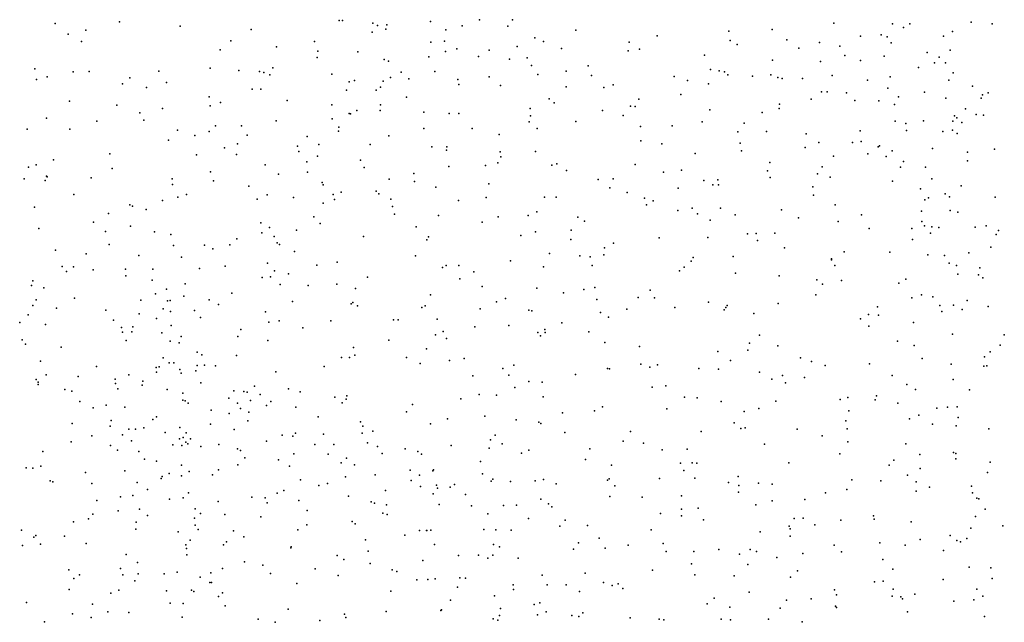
# Model space of a CAD drawing. Header units: metres. Extents: x -25 to 25, y -27.7 to 27.8.
# Tile 177 of 209: x 8 to 10.8, y -6.9 to -5.2. Entities that reach past the tile are written whole.
import ezdxf

# ---------------------------------------------------------------- set-up
doc = ezdxf.new("R2010")
doc.units = ezdxf.units.M

msp = doc.modelspace()

# ---------------------------------------------------------------- linework, layer by layer
for p in [(8.9043, -5.1977, 21.1853), (8.9142, -5.1972, 2.4071), (9.3074, -5.1953, -5.2318), (9.4016, -5.1962, 18.1178), (8.0896, -5.2065, -0.6898), (8.1774, -5.2251, 9.36), (8.274, -5.2016, -20.2102), (8.4481, -5.2135, 2.3725), (8.6522, -5.2233, -19.6312), (9.001, -5.2049, 2.7434), (9.0147, -5.2123, 21.4298), (9.0386, -5.2225, 20.8984), (9.0416, -5.2102, 18.5902), (9.1665, -5.2007, 21.4676), (9.2104, -5.2245, 19.3218), (9.2579, -5.213, 19.6507), (9.3881, -5.2141, 20.9922), (9.5834, -5.2258, 17.9614), (10.1467, -5.2236, -6.2784), (10.3239, -5.2049, -3.5655), (10.492, -5.2069, -3.4028), (10.5238, -5.218, 5.2893), (10.542, -5.2072, -11.5109), (10.718, -5.2024, 4.7974), (10.7784, -5.2069, 7.8513), (10.7786, -5.2073, -20.6614), (8.1267, -5.2365, 2.1848), (8.9995, -5.2315, -0.8272), (9.4662, -5.2471, 21.283), (9.8173, -5.2415, 15.8075), (10.0223, -5.2281, -12.6694), (10.1893, -5.2529, 17.7437), (10.4007, -5.2422, 8.3019), (10.4594, -5.2389, -10.5419), (10.477, -5.245, -11.1669), (10.6383, -5.2427, -6.9081), (10.6647, -5.2291, 18.0192), (8.1651, -5.2579, 9.5633), (8.5626, -5.282, 2.5172), (8.5938, -5.2564, 2.5631), (8.7246, -5.2733, 15.8368), (8.8338, -5.2578, 21.3182), (9.1677, -5.26, 18.2855), (9.2065, -5.2567, 19.8539), (9.2425, -5.2794, 20.137), (9.3348, -5.2824, 20.3298), (9.4151, -5.2723, 20.8258), (9.4904, -5.2575, 21.1059), (9.5428, -5.2776, 2.9094), (9.7369, -5.2597, 2.0941), (9.7662, -5.2797, 20.6116), (10.0266, -5.2552, 2.8165), (10.047, -5.2661, -6.0866), (10.2238, -5.2773, 4.9746), (10.283, -5.2605, 15.841), (10.3411, -5.2717, 20.7386), (10.4884, -5.262, 4.6559), (10.6577, -5.2832, 1.8352), (8.8416, -5.3037, 21.4669), (8.8435, -5.2857, 20.9288), (8.9578, -5.2875, 18.7895), (9.0338, -5.3095, 2.37), (9.1616, -5.3021, 20.6604), (9.2093, -5.2866, -0.6233), (9.3046, -5.3014, 15.8303), (9.393, -5.3086, -4.2418), (9.4444, -5.3048, 20.6533), (9.7338, -5.2847, -19.8956), (9.9526, -5.2974, -5.8799), (10.3555, -5.2977, 1.8218), (10.468, -5.3004, -11.9426), (10.5916, -5.2893, -13.0455), (10.6258, -5.3032, 15.6762), (8.0316, -5.3367, 10.8093), (8.5344, -5.3349, 2.7245), (8.7143, -5.3336, 2.6685), (9.0465, -5.3147, 15.8586), (9.4567, -5.3272, 21.5127), (9.619, -5.3279, 20.7609), (9.9697, -5.3386, 15.8063), (10.148, -5.3117, -3.6432), (10.2853, -5.3156, 4.5735), (10.4008, -5.3124, -10.8106), (10.5673, -5.3329, -6.7054), (10.6132, -5.3195, 5.5168), (10.6439, -5.3192, -10.3204), (8.0358, -5.3671, 2.3817), (8.0668, -5.3593, -20.1886), (8.1408, -5.3447, 15.5419), (8.187, -5.3441, 2.4632), (8.3042, -5.3623, -0.7661), (8.3868, -5.3432, 2.641), (8.6162, -5.341, 15.7145), (8.6759, -5.3442, -0.8826), (8.6887, -5.3472, 21.1411), (8.7057, -5.3532, 21.3305), (8.8832, -5.3518, 20.6632), (9.0516, -5.3613, 20.5193), (9.0828, -5.346, 19.5373), (9.1044, -5.3647, 20.2832), (9.1795, -5.3442, 21.6639), (9.2446, -5.3668, 18.1592), (9.3348, -5.3594, 2.9142), (9.4741, -5.3524, 2.2198), (9.5556, -5.3431, -5.375), (9.6288, -5.3551, 21.1088), (9.8659, -5.3587, 2.0856), (9.9948, -5.3419, 20.701), (10.0099, -5.3455, 1.9914), (10.0199, -5.3535, 4.6884), (10.0906, -5.3575, 4.9135), (10.1431, -5.3534, -20.2312), (10.1637, -5.3617, 1.9203), (10.1753, -5.3643, -12.7514), (10.2336, -5.3645, -12.494), (10.3191, -5.3557, 7.9169), (10.4854, -5.3597, 20.8046), (10.6667, -5.3477, 2.4364), (8.2826, -5.3792, -19.9388), (8.352, -5.3904, 1.9263), (8.4086, -5.3757, -19.6897), (8.6547, -5.3946, -19.4864), (8.6797, -5.3947, 2.7801), (8.9329, -5.3742, 19.0171), (8.9489, -5.3699, -19.4564), (9.0229, -5.3891, 19.8734), (9.031, -5.3714, -4.3187), (9.2483, -5.3814, 0.8234), (9.3677, -5.3839, -0.3727), (9.556, -5.3883, -4.1105), (9.6637, -5.3896, 21.2581), (9.6905, -5.382, 20.929), (9.9038, -5.37, -19.9854), (9.9639, -5.3795, 17.7265), (10.4208, -5.3691, -20.5561), (10.4788, -5.3918, 2.5787), (10.6535, -5.3686, 17.9387), (10.7216, -5.3866, 4.8948), (8.5311, -5.4165, 15.5663), (8.9256, -5.3975, 1.1738), (9.0103, -5.3977, 19.3141), (9.0975, -5.418, 1.0092), (9.5074, -5.4227, 15.6708), (9.7647, -5.4239, -5.5383), (9.8846, -5.4097, 2.9446), (10.259, -5.4239, -3.4216), (10.2887, -5.4029, -6.2584), (10.3045, -5.4028, 15.7781), (10.3604, -5.4056, 8.1287), (10.5099, -5.4166, -3.1539), (10.5838, -5.4034, -11.3645), (10.6454, -5.4203, 20.8972), (10.7469, -5.4208, 7.7746), (10.7507, -5.411, -20.7745), (10.7672, -5.4052, 8.5104), (8.1309, -5.4292, 9.5817), (8.2664, -5.4405, 15.4332), (8.3972, -5.4499, 2.8632), (8.5343, -5.4422, 1.5633), (8.564, -5.4332, 2.8752), (8.7549, -5.4275, 20.6243), (8.8837, -5.4397, 20.4289), (9.0228, -5.4396, -5.1721), (9.453, -5.4507, 21.6696), (9.5218, -5.4341, -0.0014), (9.7409, -5.4437, 2.2017), (9.7543, -5.4442, 15.6797), (10.167, -5.4507, 4.5043), (10.1677, -5.4378, 5.1347), (10.3841, -5.4277, -12.7437), (10.4528, -5.4285, 1.9032), (10.4978, -5.4392, -12.1267), (10.7021, -5.451, -2.8374), (8.065, -5.4779, 2.6159), (8.3328, -5.4625, -5.1574), (8.8844, -5.4802, 2.6287), (8.9332, -5.4642, 20.0133), (8.9369, -5.4656, 19.5457), (8.9553, -5.4556, 20.1957), (9.0225, -5.4562, 2.4826), (9.1478, -5.4604, 2.9152), (9.22, -5.4644, -19.7729), (9.2477, -5.465, 15.6994), (9.4538, -5.4718, -19.9015), (9.6597, -5.4556, 21.489), (9.7198, -5.4704, 17.8142), (9.9682, -5.454, 20.8068), (10.1186, -5.4616, 15.7578), (10.6704, -5.4717, 8.6245), (10.677, -5.4774, 5.4934), (10.7322, -5.4677, -6.7302), (10.7537, -5.4694, -12.9497), (8.1314, -5.5093, -5.0776), (8.2088, -5.4867, -4.3225), (8.3441, -5.4839, 2.1693), (8.5501, -5.5001, 21.1727), (8.6243, -5.5, 21.45), (8.7234, -5.486, 21.5725), (8.9035, -5.5037, 19.3802), (9.1472, -5.5082, 21.8132), (9.286, -5.5073, 18.0614), (9.4501, -5.4887, 0.508), (9.4722, -5.5075, 17.9393), (9.5836, -5.4881, 3.0309), (9.7693, -5.5018, 21.3111), (9.8601, -5.4999, 21.0241), (9.9465, -5.4885, -3.6884), (10.0668, -5.4923, 17.6904), (10.4996, -5.4871, -11.0112), (10.5302, -5.4933, -10.7215), (10.5814, -5.4855, -11.8794), (10.6651, -5.4865, -10.532), (10.6916, -5.4904, -12.7281), (8.0093, -5.51, 9.9126), (8.4405, -5.5122, 15.3842), (8.4903, -5.5281, -0.8204), (8.5317, -5.5163, 21.0107), (8.6404, -5.5266, -4.2635), (8.8123, -5.5308, 15.5834), (8.9023, -5.5154, 18.4206), (9.0474, -5.5284, 18.2285), (9.3633, -5.5248, 2.3403), (10.0488, -5.5173, 2.0939), (10.1307, -5.5159, 20.8089), (10.2448, -5.523, -20.5002), (10.3996, -5.5146, 7.8171), (10.5324, -5.513, 20.8398), (10.6371, -5.5164, 15.5612), (10.6648, -5.5128, 1.9946), (10.6779, -5.522, 17.9393), (8.4147, -5.5408, 1.7305), (8.5752, -5.5634, 20.6182), (8.6125, -5.5521, 15.4326), (8.785, -5.5584, 2.8056), (8.846, -5.5536, 19.7608), (8.9932, -5.5538, 21.7923), (9.1708, -5.5604, -20.0077), (9.2139, -5.5605, 2.4191), (9.7703, -5.5428, 4.5691), (9.8307, -5.5513, 4.8519), (10.0556, -5.5495, -20.2841), (10.2413, -5.5621, 2.8608), (10.281, -5.5476, 5.3981), (10.3779, -5.5479, 8.0168), (10.4025, -5.545, 4.6203), (10.451, -5.5606, 15.6246), (10.4548, -5.5579, 8.4712), (10.6074, -5.565, -20.8001), (8.2469, -5.5802, 2.8635), (8.495, -5.5829, 20.8748), (8.6102, -5.5819, -5.1755), (8.7891, -5.574, 18.9385), (8.842, -5.5869, 21.7308), (9.2128, -5.5695, 15.573), (9.3661, -5.5748, 21.8137), (9.3687, -5.5894, -20.0924), (9.468, -5.5735, -5.2964), (9.9261, -5.5799, 15.6253), (10.0586, -5.5722, -3.454), (10.3225, -5.5873, -3.0845), (10.4215, -5.58, 8.2874), (10.4742, -5.5884, 2.0452), (10.4915, -5.5718, -2.8905), (10.7072, -5.576, 4.9542), (10.7853, -5.5669, 5.2925), (8.0133, -5.6192, 17.0207), (8.0355, -5.6125, 17.1794), (8.0849, -5.5974, 9.6151), (8.2531, -5.6222, 15.2486), (8.6917, -5.6116, -19.5541), (8.812, -5.6037, 19.9391), (8.9661, -5.5983, 15.5374), (8.9765, -5.6195, 2.6357), (9.2193, -5.6166, 0.8448), (9.3245, -5.6136, 3.0501), (9.3598, -5.6061, -0.5224), (9.5151, -5.6126, 2.3561), (9.5295, -5.6091, 15.4678), (9.7542, -5.6107, 15.5357), (10.1407, -5.6055, 5.3002), (10.2905, -5.6181, 4.5419), (10.5152, -5.6191, 2.7025), (10.5237, -5.602, 17.8236), (10.5869, -5.6189, 4.8077), (10.7074, -5.6005, 7.7662), (8.0644, -5.6445, 9.8009), (8.0668, -5.6461, 15.275), (8.1933, -5.6489, -19.6794), (8.5349, -5.6318, 3.0716), (8.73, -5.6385, -0.8506), (8.8135, -5.633, 19.5423), (9.1187, -5.637, 2.5326), (9.5568, -5.6287, 17.8887), (9.835, -5.6333, 17.7648), (9.8872, -5.627, 2.2508), (10.1338, -5.6294, -5.7443), (10.1416, -5.6486, 4.4837), (10.2773, -5.6377, 17.7202), (10.3131, -5.6472, 20.8539), (8.0009, -5.6525, 17.3921), (8.0611, -5.657, 2.6695), (8.425, -5.6522, 2.384), (8.426, -5.6687, 15.2161), (8.5441, -5.6579, -19.7204), (8.645, -5.6734, 20.2154), (8.8558, -5.6625, -4.1437), (8.859, -5.6695, 15.338), (9.0476, -5.6528, -0.8167), (9.1207, -5.6601, 15.4279), (9.1823, -5.6758, -5.2397), (9.3341, -5.6663, 15.3203), (9.6475, -5.6544, -3.8319), (9.6813, -5.6782, 2.346), (9.6905, -5.6524, 21.6614), (9.9513, -5.6567, 5.15), (9.9769, -5.6692, 4.4428), (9.9909, -5.655, 21.0564), (9.9927, -5.6697, 17.7149), (10.2636, -5.6755, 2.1559), (10.4924, -5.6593, 7.8223), (10.6048, -5.6525, 15.4585), (10.689, -5.6721, 17.9906), (8.1431, -5.6971, 17.2539), (8.4416, -5.7053, 21.1669), (8.4663, -5.6971, 20.5405), (8.6982, -5.6983, 15.2085), (8.7732, -5.7056, 19.368), (8.8876, -5.6974, 18.3681), (8.91, -5.6903, -20.2242), (9.0104, -5.6873, 15.3125), (9.0182, -5.6954, 21.8542), (9.3261, -5.7062, 15.1276), (9.4933, -5.7049, -0.2746), (9.5274, -5.7046, 4.6558), (9.7313, -5.6916, -5.3813), (9.8773, -5.6789, -20.238), (10.2658, -5.699, 5.4563), (10.5724, -5.6805, -10.9058), (10.5956, -5.7067, -11.2388), (10.6438, -5.6953, 8.7444), (10.6558, -5.704, -11.7534), (10.7873, -5.7052, -2.5911), (8.0299, -5.7333, -0.663), (8.3042, -5.7272, -4.1585), (8.3119, -5.7307, -5.0621), (8.3972, -5.7142, 3.076), (8.6691, -5.7102, -20.096), (8.8583, -5.7221, 15.1772), (8.8907, -5.712, 2.7703), (9.0531, -5.7108, 18.185), (9.0579, -5.732, 4.4975), (9.2473, -5.7143, -4.0228), (9.7808, -5.7081, -3.6204), (9.7867, -5.7271, 15.4035), (9.8055, -5.7158, 5.0402), (10.3275, -5.7273, -5.9953), (10.5846, -5.7125, 20.9484), (8.2426, -5.7518, 2.9084), (8.3508, -5.7399, 2.0986), (8.8322, -5.7616, 4.4504), (9.0635, -5.7532, 2.9826), (9.1899, -5.7574, -20.3565), (9.3606, -5.7613, 17.9902), (9.4468, -5.7577, 4.5003), (9.4717, -5.747, -20.2962), (9.5898, -5.7625, 0.205), (9.8762, -5.7435, 21.5336), (9.9171, -5.736, -5.4701), (9.9323, -5.7526, 3.1054), (9.9986, -5.7361, 15.5109), (10.041, -5.756, -20.4251), (10.1742, -5.7414, -3.0083), (10.4029, -5.7559, 15.4735), (10.5759, -5.745, 8.4749), (10.6577, -5.7431, 5.4233), (10.6801, -5.7481, 7.8209), (8.1995, -5.7771, 16.9193), (8.306, -5.7878, -0.7852), (8.6798, -5.7787, 4.3857), (8.8498, -5.7809, 1.2767), (9.1255, -5.7899, 2.6135), (9.3145, -5.777, 2.4999), (9.6088, -5.774, -0.083), (9.9695, -5.7712, 2.2969), (10.2222, -5.7644, 20.9741), (10.3365, -5.7752, -20.7482), (10.5767, -5.7745, -6.3581), (10.5843, -5.7876, 17.9413), (10.6054, -5.7898, 2.2658), (10.7296, -5.7908, 5.1602), (10.7609, -5.7868, 21.0824), (8.0432, -5.795, 9.8433), (8.234, -5.8036, 17.3644), (8.3744, -5.8046, 21.0402), (8.4213, -5.8124, -20.1455), (8.6825, -5.8071, 1.4062), (8.7045, -5.792, 2.9995), (8.7177, -5.8182, 19.7423), (8.7819, -5.7992, 18.5216), (8.9748, -5.8182, -20.422), (9.1607, -5.8183, 4.6129), (9.4259, -5.8147, -0.4711), (9.4683, -5.8047, -5.2753), (9.57, -5.8, 21.843), (10.076, -5.8097, 4.4532), (10.1015, -5.8088, -5.5909), (10.1548, -5.8078, 17.7622), (10.4254, -5.7948, 4.6526), (10.548, -5.7948, 7.9446), (10.6011, -5.8081, -20.9684), (10.6255, -5.7919, -11.4951), (10.7894, -5.8123, -10.7181), (10.7967, -5.8007, 2.7252), (8.2446, -5.8411, 15.1684), (8.4289, -5.8434, 21.2783), (8.5183, -5.843, 3.1722), (8.5911, -5.8419, -0.8331), (8.6104, -5.8248, -5.1287), (8.7269, -5.8362, 18.8051), (8.7334, -5.841, 19.2298), (9.1562, -5.8274, 14.9135), (9.5697, -5.8265, 2.423), (9.6916, -5.8369, 4.9845), (9.8226, -5.8221, 4.4359), (9.9622, -5.8203, 5.2007), (10.1048, -5.8295, 15.4161), (10.5497, -5.8264, 15.323), (8.0902, -5.8571, 15.1909), (8.1784, -5.8671, -4.022), (8.3298, -5.8721, 20.802), (8.5417, -5.8533, 20.114), (8.7761, -5.8612, 21.7529), (9.1239, -5.8734, 18.1218), (9.5082, -5.8669, 0.3736), (9.5955, -5.8734, 17.9039), (9.625, -5.876, -3.5181), (9.6644, -5.8704, -20.3593), (9.666, -5.8501, 15.0672), (10.0353, -5.8756, 21.4246), (10.1826, -5.8508, 5.4194), (10.3538, -5.8618, 2.9238), (10.4846, -5.8629, 5.4974), (10.5932, -5.8706, -2.6669), (10.6418, -5.8726, 4.9378), (10.7117, -5.865, 8.5248), (10.7744, -5.8486, 7.9896), (8.1101, -5.9035, 2.5875), (8.1423, -5.9048, 16.6348), (8.452, -5.8773, 2.3659), (8.577, -5.9033, -3.9175), (8.6989, -5.8948, 2.742), (8.8403, -5.9, 4.6198), (8.8984, -5.8912, 4.2491), (9.2114, -5.9006, -3.8146), (9.248, -5.9015, 3.1066), (9.3966, -5.8873, -20.4451), (9.6301, -5.9015, 4.4361), (9.9146, -5.8887, -3.0733), (9.9205, -5.8781, 17.8308), (10.3169, -5.882, 5.4904), (10.3174, -5.8852, -2.8121), (10.327, -5.9012, -5.8663), (10.6545, -5.8945, -10.9307), (10.6756, -5.9008, 8.1581), (8.1224, -5.9184, 17.6691), (8.1989, -5.9137, -20.2847), (8.2916, -5.9118, 16.8433), (8.2922, -5.9306, 17.4816), (8.3694, -5.9117, 17.0859), (8.5036, -5.9093, 4.475), (8.7185, -5.9166, 19.4522), (8.7587, -5.9247, 4.1216), (9.2012, -5.9067, 0.8566), (9.2913, -5.9193, 18.0467), (9.4912, -5.905, 4.8498), (9.8809, -5.9164, 21.6853), (9.8941, -5.9061, 15.2031), (10.0414, -5.9235, 15.2656), (10.1668, -5.9303, 3.0522), (10.6798, -5.9255, 5.1031), (10.7391, -5.9282, 2.4095), (10.743, -5.9081, 15.1415), (8.0219, -5.9584, 10.0507), (8.0254, -5.9448, 9.6679), (8.3677, -5.9428, 15.1128), (8.4624, -5.954, 1.7744), (8.6835, -5.9352, 4.613), (8.7074, -5.9332, 18.9358), (8.7353, -5.9554, 2.9979), (8.8153, -5.958, 18.4363), (8.8976, -5.955, -5.2198), (8.9862, -5.9348, 18.2369), (9.2503, -5.9389, 21.9279), (9.3151, -5.9612, 14.7398), (10.2753, -5.9418, 15.2708), (10.2916, -5.9543, 2.3274), (10.3463, -5.9439, 21.1698), (10.5103, -5.9517, 4.7676), (10.531, -5.9405, 21.1622), (10.7511, -5.9361, 21.2881), (8.0571, -5.9653, -0.6683), (8.3779, -5.9822, 21.2086), (8.4091, -5.9693, 2.1787), (8.4591, -5.9889, 4.282), (8.5964, -5.9801, 3.1448), (8.951, -5.9667, -0.8474), (9.1665, -5.9853, 4.7417), (9.4717, -5.966, 14.7737), (9.548, -5.9796, -3.3455), (9.6066, -5.9697, -5.2774), (9.6385, -5.9641, 14.8708), (9.7967, -5.9717, 2.4031), (10.2726, -5.9854, 17.8933), (10.5754, -5.9849, 15.1647), (8.0257, -6.0161, 10.5608), (8.0353, -5.9996, 9.8954), (8.1454, -5.9945, -3.8437), (8.3356, -6.0008, 2.9), (8.4119, -6.0021, 17.3132), (8.4198, -6.0019, 3.1088), (8.5314, -5.9994, 4.0748), (8.5586, -6.0135, 2.5549), (8.7707, -6.0041, 14.9518), (8.9394, -6.0111, 2.8266), (8.9434, -6.0076, -3.6558), (8.9572, -6.017, 2.9934), (9.1515, -6.0173, -3.574), (9.3564, -6.0053, 0.6014), (9.3821, -5.9959, 2.5611), (9.6438, -5.999, -0.201), (9.7624, -5.9929, 17.8912), (9.8097, -5.994, -5.3279), (9.9644, -6.0062, 2.3824), (10.0177, -6.0157, 21.6081), (10.1643, -6.0104, 21.4592), (10.5479, -5.9936, 2.3772), (10.6078, -5.9907, 18.1524), (10.6279, -6.0155, -11.1148), (10.6669, -6.0147, 5.3078), (10.7063, -6.002, 18.2999), (8.0123, -6.0429, 10.2964), (8.0936, -6.0238, 17.7882), (8.2345, -6.0294, 15.1455), (8.3311, -6.0398, 21.0724), (8.3997, -6.0258, -3.7352), (8.4206, -6.0334, 20.1474), (8.4892, -6.0304, 21.4152), (8.6935, -6.0343, 19.0704), (9.1417, -6.0212, 14.7106), (9.3089, -6.0251, -0.7197), (9.4485, -6.0295, 21.9355), (9.4572, -6.0311, 17.9886), (9.6545, -6.0358, 2.4547), (9.73, -6.0264, -3.0879), (9.8676, -6.0215, 5.1081), (10.0097, -6.0285, -5.455), (10.014, -6.0213, 15.1178), (10.0948, -6.0385, 17.9084), (10.4236, -6.0418, -6.0997), (10.4491, -6.0202, 21.3426), (10.4524, -6.0437, 5.5227), (10.6334, -6.033, 21.4739), (10.6923, -6.0276, -21.1301), (10.7672, -6.0191, 2.8645), (7.9878, -6.0651, -20.5763), (8.0617, -6.0705, 2.4185), (8.257, -6.0581, 17.6713), (8.3799, -6.0528, 16.8402), (8.4225, -6.0737, -0.825), (8.5064, -6.0505, -5.0402), (8.7026, -6.0633, 18.7639), (8.7322, -6.0601, -20.6442), (8.8808, -6.0596, 4.1147), (9.0603, -6.0566, 21.9006), (9.0739, -6.0575, 18.1595), (9.186, -6.0556, 4.2899), (9.3918, -6.0737, 3.1577), (9.543, -6.0656, -20.5119), (9.677, -6.0495, 4.4335), (10.4009, -6.0543, -20.9803), (10.5521, -6.0644, 2.8905), (8.2799, -6.0795, 20.5283), (8.2831, -6.0925, 20.8208), (8.3096, -6.0911, 16.6676), (8.312, -6.0769, 20.3452), (8.3955, -6.0941, 4.4519), (8.6228, -6.0849, -3.409), (8.8004, -6.0804, -3.284), (9.181, -6.0999, 0.9822), (9.2027, -6.0902, 18.0813), (9.2938, -6.0776, 4.7875), (9.4744, -6.0934, 14.6853), (9.4945, -6.0846, -0.4817), (9.4957, -6.0932, -3.1121), (9.6211, -6.0917, 14.7618), (10.1106, -6.1009, -20.725), (10.4246, -6.0754, 4.6533), (10.6647, -6.0983, 21.6334), (10.8131, -6.1003, -11.7113), (7.9945, -6.1143, 10.0883), (8.0045, -6.1265, 10.7055), (8.2932, -6.1162, -3.57), (8.4195, -6.1181, 2.9918), (8.4456, -6.123, 4.1117), (8.4507, -6.1047, -20.7938), (8.6134, -6.105, 21.5831), (8.7002, -6.1163, 2.785), (9.0468, -6.1156, 4.182), (9.2121, -6.1103, -3.1497), (9.4823, -6.1034, 0.4509), (9.667, -6.1226, 21.8961), (10.0823, -6.1237, 15.0042), (10.507, -6.1184, 18.173), (10.5549, -6.1304, 4.8379), (10.8014, -6.1298, 21.779), (8.1068, -6.1356, -21.2294), (8.4974, -6.1496, 3.705), (8.5103, -6.1578, 17.0372), (8.946, -6.1361, -20.7188), (8.9499, -6.1583, 14.7364), (9.1547, -6.1403, -0.836), (9.7659, -6.1335, -20.4645), (9.9909, -6.1484, 17.9386), (10.0769, -6.1443, 5.2956), (10.1631, -6.1317, -2.9066), (10.7728, -6.1491, -2.6292), (8.0474, -6.1761, 10.5323), (8.3994, -6.1658, 4.2658), (8.4165, -6.1809, 4.6034), (8.4303, -6.1801, 17.5701), (8.5182, -6.1874, 17.3711), (8.6103, -6.1598, 4.6848), (8.9115, -6.165, 4.7167), (8.9338, -6.1649, 18.2548), (9.0981, -6.1652, 2.7732), (9.1371, -6.1821, 4.7618), (9.2209, -6.1741, 14.5636), (9.2634, -6.1685, 21.9517), (9.4054, -6.1868, -20.6483), (9.7698, -6.1839, 5.0165), (9.8177, -6.1866, 21.8641), (10.027, -6.1738, 21.7349), (10.2286, -6.1661, 2.3827), (10.2599, -6.1762, 14.997), (10.426, -6.1837, 21.6707), (10.5774, -6.1685, 2.4063), (10.6606, -6.1848, 5.0995), (10.7567, -6.1637, 14.9737), (8.0638, -6.2145, 15.1439), (8.2086, -6.1913, 16.4836), (8.3014, -6.2147, 20.9629), (8.3798, -6.1937, 20.1236), (8.38, -6.2075, 15.0723), (8.3883, -6.1917, 2.1299), (8.4472, -6.1996, -3.0159), (8.4514, -6.2097, 3.969), (8.4937, -6.2034, 16.8335), (8.4971, -6.1886, -20.9893), (8.5496, -6.189, 14.9978), (8.7228, -6.2064, -20.813), (8.8612, -6.1912, 3.9786), (9.3739, -6.1968, 4.291), (9.5822, -6.2142, 4.9368), (9.6747, -6.197, 2.5135), (9.6806, -6.1976, -0.2674), (9.7964, -6.193, -0.0172), (9.9365, -6.1963, 14.8473), (9.9931, -6.1989, 2.4182), (10.1103, -6.2074, -15.5973), (10.2994, -6.1877, -15.4392), (10.7546, -6.1898, 2.466), (10.7632, -6.189, -6.5949), (8.0346, -6.2287, -14.4706), (8.0409, -6.2363, 16.3318), (8.0409, -6.2431, 18.0223), (8.1558, -6.2196, -3.1368), (8.2622, -6.2273, 17.83), (8.263, -6.2394, 2.5763), (8.3412, -6.2335, 21.1126), (8.508, -6.2381, 2.5233), (9.2885, -6.2176, 0.8114), (9.3918, -6.2161, -5.2948), (9.4487, -6.2338, 17.999), (9.4869, -6.2361, 14.5743), (10.1462, -6.2274, -15.294), (10.1771, -6.2168, -5.666), (10.185, -6.2381, 5.4371), (10.2399, -6.2222, 21.7001), (10.4914, -6.2167, -15.583), (10.5332, -6.2429, 21.8446), (10.6665, -6.2282, 18.4258), (8.117, -6.2568, -21.4393), (8.1376, -6.2622, -14.6854), (8.2691, -6.2555, 20.813), (8.3389, -6.2444, 16.5506), (8.4112, -6.2571, 21.2609), (8.4564, -6.2672, 1.7608), (8.602, -6.2605, 18.7042), (8.6306, -6.2628, 3.3943), (8.6405, -6.2645, 3.556), (8.6613, -6.2476, 1.4948), (8.6779, -6.2712, 19.6278), (8.7588, -6.2556, 3.7875), (8.7927, -6.2635, 14.8268), (9.3059, -6.2717, 14.4543), (9.4084, -6.2511, 0.6025), (9.8025, -6.2503, -15.7213), (9.8422, -6.247, -15.4165), (10.5587, -6.2572, 18.2912), (10.7132, -6.2584, 2.9248), (8.1602, -6.2911, 2.4036), (8.4563, -6.2874, 3.8329), (8.4625, -6.2893, 19.9854), (8.4712, -6.2966, 3.2457), (8.5878, -6.2823, 18.8623), (8.6132, -6.2962, 18.4727), (8.65, -6.2884, 19.1804), (8.7089, -6.2911, 16.9782), (8.8918, -6.2786, 2.9874), (8.9133, -6.2949, 3.0058), (8.9248, -6.2848, 18.1516), (8.9263, -6.2755, -5.1941), (9.1153, -6.3003, 18.0491), (9.2536, -6.2834, -15.5536), (9.356, -6.2737, 2.6955), (9.4897, -6.2782, 3.1656), (9.8952, -6.279, 17.9726), (9.9315, -6.2814, 5.1434), (10.0002, -6.2917, -20.6784), (10.1573, -6.2908, 4.5037), (10.3424, -6.2855, -15.7847), (10.364, -6.2802, 4.5992), (10.443, -6.2865, -21.0691), (10.4467, -6.2752, 5.5736), (10.5077, -6.2962, -6.3518), (8.1983, -6.31, -15.066), (8.2358, -6.3018, 20.5743), (8.2897, -6.308, 20.3135), (8.5374, -6.3164, -21.2568), (8.5886, -6.3262, -5.0393), (8.6216, -6.3117, 17.436), (8.6455, -6.3223, 2.7698), (8.6961, -6.3026, 17.2127), (8.7802, -6.3079, 4.744), (9.0973, -6.3214, -2.9579), (9.545, -6.3243, -15.3822), (9.6372, -6.3187, -20.6052), (9.6606, -6.3066, 14.6027), (9.8449, -6.3122, -5.4076), (10.0669, -6.3206, 21.8226), (10.1092, -6.3112, 2.4324), (10.3669, -6.3179, 14.8744), (10.6196, -6.3103, 21.9925), (10.6499, -6.3082, 5.4009), (10.6774, -6.3072, -11.2018), (8.1384, -6.3549, 18.0786), (8.2507, -6.346, -14.4408), (8.3694, -6.3434, 2.6971), (8.38, -6.3359, 4.4801), (8.5351, -6.3562, 17.6806), (8.6424, -6.3467, 16.7075), (8.8444, -6.336, -20.9634), (8.9658, -6.3499, 4.7675), (9.1662, -6.3556, 4.0756), (9.2158, -6.3411, 4.8149), (9.3223, -6.3333, -15.7662), (9.4128, -6.3437, 4.8769), (9.4772, -6.3509, 14.4455), (9.4832, -6.3548, 21.9772), (10.0382, -6.3529, 18.0064), (10.3583, -6.3472, 2.9585), (10.5409, -6.3415, 14.8586), (10.5678, -6.3306, 4.8277), (10.6067, -6.3567, -6.5319), (10.6809, -6.3376, 2.4703), (8.2472, -6.3625, 16.4148), (8.3008, -6.3713, 17.9738), (8.3197, -6.3714, -15.2305), (8.3444, -6.3671, -14.7172), (8.4056, -6.3806, -15.0094), (8.4475, -6.3661, 3.5862), (8.4652, -6.3811, 2.997), (8.6028, -6.3719, 18.3031), (8.7789, -6.3822, 3.3422), (8.9705, -6.3821, 3.8807), (8.9723, -6.3628, -15.4561), (9.0008, -6.3769, 21.8491), (9.5517, -6.3808, 4.9456), (9.7409, -6.3774, -15.2569), (9.9429, -6.3775, 2.5027), (10.0572, -6.3689, 5.2763), (10.0691, -6.3675, 14.7372), (10.2187, -6.3711, 18.0681), (10.3626, -6.3699, 2.4264), (10.6752, -6.3618, -11.4431), (10.7684, -6.3699, 14.79), (8.1358, -6.4075, 18.3211), (8.1944, -6.3903, -13.8142), (8.2828, -6.3869, -0.6419), (8.309, -6.4043, 18.3), (8.4464, -6.3991, 17.8819), (8.457, -6.3947, -15.4806), (8.4649, -6.4087, 1.5952), (8.4705, -6.4127, 4.6794), (8.4779, -6.3991, -0.7849), (8.6957, -6.4058, 18.0987), (8.7414, -6.3879, -15.3621), (8.772, -6.3908, 21.6809), (8.8595, -6.3856, 16.7631), (8.9862, -6.4105, 3.0806), (9.339, -6.402, 14.2663), (9.3525, -6.388, -15.3236), (9.3721, -6.4133, 2.7818), (9.7196, -6.4051, 21.9417), (9.7776, -6.4115, 4.461), (10.2909, -6.3904, -6.0468), (10.3639, -6.4069, 21.947), (10.5307, -6.4128, -2.8574), (8.054, -6.4352, 2.2383), (8.2479, -6.4183, 18.5388), (8.2684, -6.4317, -14.0284), (8.3299, -6.4352, 20.1734), (8.4273, -6.4156, 18.8148), (8.4532, -6.4177, 4.0469), (8.5071, -6.4204, 18.0496), (8.5591, -6.4147, 14.9498), (8.6127, -6.4278, -15.0745), (8.6217, -6.4319, 17.8858), (8.8343, -6.415, 3.6309), (8.8893, -6.4147, 14.6313), (9.0142, -6.4209, 16.8741), (9.028, -6.4409, 17.1124), (9.094, -6.4271, 14.3638), (9.1302, -6.4349, 17.9408), (9.2256, -6.4178, -20.9072), (9.3354, -6.4255, 4.171), (9.4279, -6.4398, -2.9781), (9.4486, -6.4315, -5.3941), (9.6241, -6.4278, 17.9441), (9.8312, -6.4305, 0.3291), (9.9027, -6.4281, -15.8565), (10.125, -6.4136, -20.8266), (10.6676, -6.4383, 22.1646), (10.6736, -6.4404, 5.0712), (8.3463, -6.4573, -21.5966), (8.3804, -6.4632, 21.1232), (8.6341, -6.4536, 19.7115), (8.7308, -6.4587, 17.6707), (8.7749, -6.4421, 14.7503), (8.8726, -6.4424, -2.8706), (8.9102, -6.468, -15.1262), (8.9259, -6.4539, 17.3342), (9.1412, -6.4423, 2.9628), (9.3103, -6.4638, 4.8926), (9.6115, -6.458, -0.5321), (9.884, -6.4684, 5.1325), (9.917, -6.4676, -3.026), (9.9304, -6.4683, 14.5613), (10.1952, -6.468, 5.5436), (10.3408, -6.4422, 14.7308), (10.4963, -6.4597, -15.6513), (10.5706, -6.4435, 14.7437), (10.6739, -6.4558, 18.4421), (10.7729, -6.4661, 2.5652), (8.006, -6.4818, -0.3893), (8.0257, -6.4834, 7.8342), (8.0484, -6.4775, 15.0635), (8.1765, -6.4952, 2.3629), (8.2896, -6.4908, 20.3435), (8.4518, -6.4745, 4.251), (8.474, -6.4925, -14.3965), (8.5583, -6.4875, -15.8342), (8.6142, -6.4729, 16.477), (8.7616, -6.4775, -0.8571), (8.9489, -6.4737, 17.9135), (9.1083, -6.489, 3.8904), (9.1729, -6.4902, -0.8443), (9.1756, -6.488, 16.9674), (9.686, -6.4742, 2.679), (9.8936, -6.49, 17.9496), (10.4824, -6.4742, 4.669), (10.5717, -6.4838, 4.7965), (10.7646, -6.4955, 18.5997), (8.0748, -6.5193, 16.2895), (8.0833, -6.5222, 18.7776), (8.3252, -6.5237, 1.7116), (8.394, -6.5129, 18.9986), (8.3971, -6.5069, 16.3698), (8.4164, -6.4986, 2.754), (8.4525, -6.5053, 3.4828), (8.541, -6.5021, 19.8675), (8.7931, -6.5165, 16.4644), (8.9226, -6.5077, 3.4687), (9.0077, -6.5022, 3.736), (9.111, -6.5188, -5.3392), (9.1348, -6.5027, 21.8971), (9.3162, -6.4992, 21.9646), (9.3409, -6.5199, 17.8858), (9.3457, -6.5143, 2.8963), (9.3964, -6.5213, 0.9581), (9.4667, -6.5197, -0.7412), (9.4904, -6.515, 3.1398), (9.6747, -6.5178, 4.4005), (9.6788, -6.5137, 0.5404), (9.8239, -6.5127, -0.1968), (9.9251, -6.512, -15.1076), (10.0221, -6.5245, 5.2891), (10.0496, -6.5064, 17.9713), (10.1075, -6.526, 4.501), (10.3755, -6.5168, 18.0899), (10.4586, -6.5189, -15.1162), (10.5351, -6.5029, 5.5746), (10.5602, -6.5222, 2.5209), (8.1944, -6.5273, -2.6858), (8.3543, -6.5443, 2.613), (8.4718, -6.5541, 3.1585), (8.7459, -6.547, -15.9558), (8.8457, -6.5323, 4.8178), (8.8707, -6.5268, 17.5652), (9.0379, -6.5474, 17.7974), (9.1383, -6.5358, -15.915), (9.1836, -6.5321, 1.1174), (9.1871, -6.5408, 17.1944), (9.2227, -6.5376, -15.1041), (9.2355, -6.5294, 14.1407), (9.5275, -6.528, 0.7402), (9.6959, -6.5336, 14.3312), (10.0501, -6.5518, 0.2046), (10.0515, -6.533, 21.9293), (10.1472, -6.529, 14.5667), (10.3003, -6.554, -15.7041), (10.3617, -6.5437, 4.5593), (10.5598, -6.5489, 14.6146), (10.5985, -6.5374, 18.2801), (10.7189, -6.5345, 14.594), (10.7219, -6.5536, 3.0181), (8.209, -6.5762, 18.9688), (8.2768, -6.5657, 20.5761), (8.3126, -6.5614, 20.888), (8.4177, -6.572, 20.0421), (8.4569, -6.5678, 2.9019), (8.5574, -6.5789, 19.2415), (8.6536, -6.5664, 21.4821), (8.692, -6.5681, 19.5609), (8.698, -6.5827, 2.8456), (8.7267, -6.555, -21.5015), (8.7891, -6.5753, 21.6226), (8.9317, -6.5634, 14.4534), (8.9959, -6.5795, -21.2834), (9.1742, -6.5564, 3.1091), (9.2669, -6.5583, 4.0192), (9.483, -6.5719, 14.0933), (9.6811, -6.5645, -20.7497), (9.7743, -6.5662, 21.9803), (9.8869, -6.5622, 3.0972), (10.1469, -6.5768, 2.5747), (10.2408, -6.5726, -15.1194), (10.7343, -6.5688, -21.2022), (10.7396, -6.5708, -11.2858), (8.2704, -6.6058, 2.336), (8.3315, -6.6003, -15.7655), (8.4912, -6.5996, 4.7612), (8.8128, -6.6047, -14.7658), (9.0057, -6.5835, 21.8057), (9.0408, -6.5886, 17.4867), (9.1912, -6.5872, 17.8121), (9.2841, -6.5908, 17.0493), (9.3761, -6.59, 4.9663), (9.4137, -6.5896, -20.9887), (9.5049, -6.5855, -16.0049), (9.515, -6.5938, -15.0878), (9.8864, -6.6003, 4.4698), (9.9342, -6.5974, -20.7708), (10.1001, -6.5884, -5.9497), (10.7582, -6.6007, 14.3952), (8.1426, -6.6367, -5.0403), (8.1848, -6.6287, 2.0699), (8.1977, -6.6154, 16.2954), (8.322, -6.6379, 20.2642), (8.3542, -6.619, -13.7912), (8.4895, -6.626, 3.9577), (8.5065, -6.6126, -5.047), (8.5762, -6.6155, -0.7694), (8.6797, -6.6227, 16.3201), (8.9421, -6.6356, 16.3883), (9.0302, -6.6119, 17.6487), (9.0425, -6.6155, -14.96), (9.3307, -6.6144, -5.5049), (9.4476, -6.6276, 22.0061), (9.5533, -6.6321, 2.8611), (9.8264, -6.6126, -15.9457), (9.8869, -6.6195, 5.2003), (9.9503, -6.6317, -0.0218), (10.2104, -6.6273, 0.3879), (10.2359, -6.6262, 14.431), (10.3442, -6.6322, 2.577), (10.4378, -6.62, -21.0793), (10.4396, -6.6294, 14.4612), (10.5462, -6.637, -6.7442), (10.7304, -6.6214, 18.4335), (7.993, -6.6606, -21.7197), (8.3213, -6.6582, 19.1501), (8.4423, -6.6661, 21.114), (8.4913, -6.6467, 4.1976), (8.5, -6.6592, 1.3794), (8.6016, -6.6632, 19.4064), (8.7861, -6.6603, -2.8407), (8.8116, -6.6453, 14.6148), (8.95, -6.6429, 4.8928), (9.1353, -6.6617, 14.0525), (9.1549, -6.6619, 3.657), (9.1563, -6.6621, 3.4008), (9.1678, -6.6608, 21.9032), (9.3192, -6.6594, 13.9182), (9.3536, -6.6604, 17.8061), (9.3976, -6.6614, 2.9993), (9.5373, -6.6491, -5.5931), (9.6175, -6.6471, 17.8779), (9.8001, -6.6601, 17.898), (10.1123, -6.6657, 3.0232), (10.1953, -6.6498, 5.6664), (10.1989, -6.6573, 17.953), (10.2696, -6.646, 22.0799), (10.717, -6.6549, 5.077), (10.8093, -6.6484, -11.6261), (8.0279, -6.6812, 15.0105), (8.0341, -6.6761, 18.992), (8.1166, -6.6783, -13.5833), (8.4774, -6.6896, 3.6853), (8.5817, -6.6945, 19.7695), (8.631, -6.6801, -21.6954), (8.9802, -6.6888, 1.1047), (9.0925, -6.6754, 4.9542), (9.6507, -6.6836, -0.7135), (10.1982, -6.6784, 4.4949), (10.5719, -6.6881, 22.3147), (10.6575, -6.6761, 4.8851), (10.6767, -6.6909, 18.2915), (10.6875, -6.6947, 0.358), (10.7055, -6.6848, 5.4244), (7.9961, -6.7046, -15.6224), (8.0471, -6.7007, 16.2643), (8.1781, -6.6991, 2.3719), (8.4644, -6.7032, 3.0842), (8.4667, -6.7134, -13.9516), (8.573, -6.7033, 21.305), (8.7662, -6.7121, 4.8853), (8.7672, -6.709, -14.5811), (8.988, -6.7214, 14.2559), (9.1785, -6.702, 16.4994), (9.3471, -6.7017, -21.1705), (9.3644, -6.7092, 16.7585), (9.5769, -6.7155, -2.9869), (9.5911, -6.697, 4.2993), (9.6677, -6.7125, 5.1261), (9.7337, -6.7041, -5.7184), (9.8343, -6.699, 2.7557), (9.8426, -6.7222, 22.0203), (9.9226, -6.7226, -15.0691), (9.9936, -6.7168, 0.638), (10.084, -6.7165, 5.5551), (10.1021, -6.722, 14.2493), (10.3252, -6.7039, 14.3141), (10.3464, -6.7236, -15.5252), (10.4561, -6.697, 18.0613), (10.5282, -6.7038, -2.9401), (10.6387, -6.7192, 2.6217), (8.2938, -6.7305, -0.524), (8.4677, -6.7319, 3.4603), (8.6333, -6.7514, 14.7445), (8.8984, -6.7341, -5.2526), (8.9183, -6.7453, -16.164), (9.1449, -6.7482, -16.1255), (9.2466, -6.7335, 17.6605), (9.304, -6.7329, 5.0346), (9.3315, -6.7411, 3.9738), (9.3452, -6.7327, 17.2404), (9.4182, -6.7412, 16.9454), (10.0528, -6.7296, 17.9027), (10.1606, -6.7395, -20.9561), (10.2351, -6.7279, 2.6476), (10.4649, -6.7451, 14.1676), (8.1284, -6.7746, 7.4778), (8.2768, -6.7706, -21.8044), (8.3257, -6.7538, -2.7255), (8.5702, -6.7713, -2.8119), (8.6853, -6.7612, 21.4179), (8.8359, -6.7722, 14.4853), (8.9939, -6.7562, -2.8414), (9.057, -6.7752, -5.4015), (9.0702, -6.7798, -21.5197), (9.8039, -6.776, 0.8175), (9.9156, -6.7578, 5.344), (10.0774, -6.7593, 2.7122), (10.2193, -6.7774, 5.7901), (10.4932, -6.7733, -15.3357), (10.712, -6.767, 22.4183), (10.7745, -6.769, 18.4367), (8.1436, -6.7995, -15.8705), (8.1594, -6.7888, 19.197), (8.2841, -6.7889, 2.5581), (8.3182, -6.8063, 20.575), (8.3273, -6.786, 20.3612), (8.4019, -6.7865, 19.3125), (8.4395, -6.7816, 4.7439), (8.5057, -6.7958, 16.1808), (8.5361, -6.7833, 3.9109), (8.7077, -6.785, -16.2347), (8.9012, -6.7909, 21.6612), (9.1273, -6.8033, -14.8668), (9.1591, -6.8027, -0.7736), (9.1798, -6.8006, 3.0779), (9.2506, -6.7978, 13.8324), (9.2669, -6.7983, 3.7716), (9.487, -6.7903, 3.0629), (9.6101, -6.7848, -21.0185), (9.9252, -6.7896, -6.1581), (10.0382, -6.7916, -6.4486), (10.1999, -6.7958, 14.132), (10.4403, -6.8089, -6.8045), (10.4655, -6.8072, 2.995), (10.6373, -6.8027, 13.8503), (10.7785, -6.7995, 5.2812), (8.1298, -6.8317, 2.0888), (8.2724, -6.8328, -16.0695), (8.4094, -6.8354, 2.8079), (8.4808, -6.8332, 21.0686), (8.4877, -6.8368, 3.589), (8.5336, -6.8112, 19.4689), (8.5386, -6.8116, 2.7168), (8.7831, -6.8136, 2.8805), (9.0527, -6.8361, 16.2744), (9.2442, -6.8248, 1.0618), (9.4039, -6.8178, -5.7656), (9.405, -6.8314, 3.2038), (9.501, -6.8174, 17.7819), (9.5556, -6.8177, 13.8805), (9.5945, -6.8369, -5.8718), (9.663, -6.8115, 3.1228), (9.6874, -6.8202, 2.9277), (9.7051, -6.8149, 14.0003), (9.7187, -6.8283, 22.0527), (10.3255, -6.8322, 0.1208), (10.4946, -6.8301, -21.1214), (10.7346, -6.8302, 3.1254), (8.2491, -6.8419, 16.2058), (8.5586, -6.8515, 4.0577), (8.5698, -6.841, 1.2757), (9.2238, -6.8618, 5.1049), (9.3498, -6.849, -16.1804), (9.9802, -6.856, 5.5744), (10.0814, -6.8393, -0.0959), (10.1881, -6.8621, 4.4682), (10.2585, -6.858, 2.7334), (10.3316, -6.8468, 0.6518), (10.4915, -6.8501, 13.9114), (10.5164, -6.8528, 5.7526), (10.5209, -6.8577, 22.3526), (10.5559, -6.8442, 18.0758), (10.6685, -6.8648, 5.5835), (10.7257, -6.8614, 4.9446), (10.7518, -6.8505, -7.0936), (8.0072, -6.8686, 16.2445), (8.1963, -6.8735, 1.7256), (8.4193, -6.8708, 20.9281), (8.4569, -6.8719, 3.1822), (8.5771, -6.878, 21.2168), (8.7585, -6.8876, 16.1385), (9.1964, -6.8913, -2.8423), (9.1977, -6.8893, 21.9164), (9.3673, -6.8862, 13.5912), (9.4641, -6.8742, 16.7511), (9.4802, -6.87, 17.0127), (9.9606, -6.8724, -20.9141), (10.0252, -6.8824, -3.0288), (10.1697, -6.8853, 3.0183), (10.3286, -6.8795, 5.8554), (10.3317, -6.8832, 13.9739), (8.1396, -6.901, 7.6524), (8.1931, -6.9121, 7.151), (8.2406, -6.8957, 2.4084), (8.3006, -6.8973, 7.2944), (8.4542, -6.9106, -0.6771), (8.6721, -6.9166, -14.3733), (8.849, -6.9205, -0.7696), (8.9197, -6.9022, 14.2463), (8.9232, -6.9113, 5.0402), (9.0392, -6.8948, 14.0388), (9.3467, -6.9155, 17.5879), (9.3596, -6.9195, 3.8304), (9.3643, -6.9062, 5.1878), (9.474, -6.9041, 4.082), (9.4988, -6.895, -14.9978), (9.5724, -6.9056, -6.1226), (9.5927, -6.9086, -0.8521), (9.6033, -6.8985, 1.0288), (9.7395, -6.9124, -6.384), (9.8227, -6.9164, 2.9314), (9.8361, -6.9184, 4.339), (10.0003, -6.9162, 4.3965), (10.0273, -6.9186, -0.5591), (10.1368, -6.9168, 17.8789), (10.5354, -6.8953, 2.7026), (10.7558, -6.9092, 18.3209), (8.0593, -6.9238, -2.5463), (8.7212, -6.9255, 14.6234), (10.2331, -6.9241, -6.7681)]:
    msp.add_point(p)

doc.saveas('drawing.dxf')
